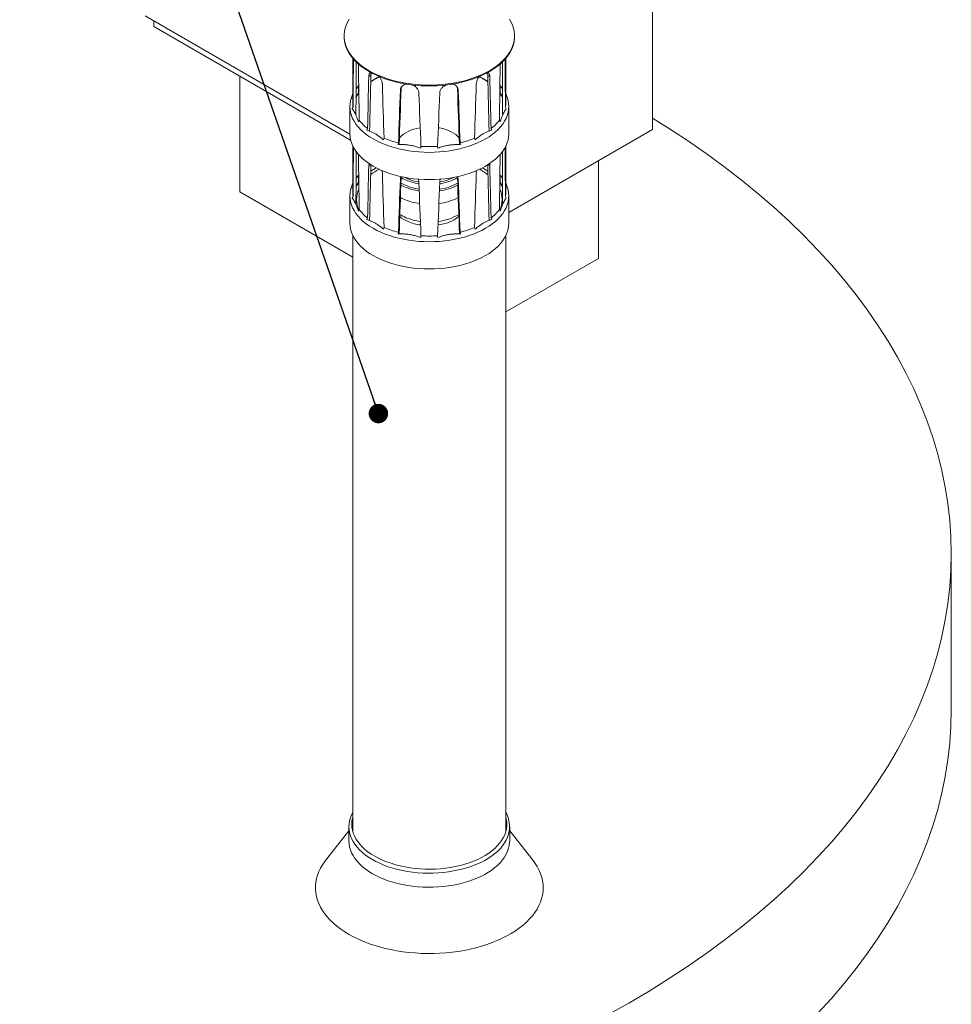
# Model space of a CAD drawing. Header units: millimetres. Extents: x 42 to 14105, y 484 to 9997.
# Tile 129 of 132: x 12902 to 13875, y 7697 to 8725. Entities that reach past the tile are written whole.
import ezdxf

# ---------------------------------------------------------------- set-up
doc = ezdxf.new("R2010")
doc.units = ezdxf.units.MM
doc.header["$LTSCALE"] = 25
doc.dimstyles.new('SLDDIMSTYLE0', dxfattribs={"dimtxt": 0.18, "dimasz": 20.352564, "dimexe": 0, "dimexo": 0.0625, "dimgap": 0, "dimtad": 0, "dimtih": 1, "dimtoh": 1, "dimdec": 0, "dimrnd": 1e-09, "dimzin": 0, "dimdsep": 46, "dimtxsty": 'Standard', "dimblk1": 'DOT', "dimblk2": 'DOT', "dimsah": 1, "dimcen": 0.09, "dimadec": 0, "dimazin": 0, "dimtfac": 20.352564, "dimtdec": 0, "dimtofl": 0, "dimtmove": 0, "dimatfit": 3, "dimldrblk": 'DOT', "dimfxl": 1, "dimfrac": 2, "dimtolj": 1, "dimtzin": 0, "dimarcsym": 0})

# ---------------------------------------------------------------- blocks, each defined once
blk = doc.blocks.new('_DOT')
at = {"color": 0, "linetype": 'ByBlock', "lineweight": -2}
blk.add_line((-0.5, 0), (-1, 0), dxfattribs=at)
at = {"color": 0, "linetype": 'ByBlock', "const_width": 0.5}
blk.add_lwpolyline([(-0.25, 0, 1), (0.25, 0, 1)], format="xyb", close=True, dxfattribs=at)

msp = doc.modelspace()

# ---------------------------------------------------------------- linework, layer by layer
at = {"color": 7, "linetype": 'Continuous', "lineweight": 15}
for p, q in [((13562.951, 9366.214), (13562.951, 8610.911)), ((13246.612, 8605.758), (13032.621, 8729.292)), ((13041.813, 8723.986), (13041.813, 8718.268)), ((13247.443, 8599.561), (13041.813, 8718.268)), ((13240.606, 8708.502), (13240.606, 8707.601)), ((13418.606, 8707.601), (13418.606, 8708.502)), ((13249.606, 8685.087), (13249.606, 8639.011)), ((13403.686, 8677.101), (13403.846, 8679.375)), ((13409.606, 8639.011), (13409.606, 8685.087)), ((13389.364, 8669.608), (13390.5, 8668.815)), ((13131.616, 8666.426), (13131.616, 8545.571)), ((13268.549, 8667.453), (13266.41, 8666.218)), ((13268.386, 8660.817), (13273.037, 8663.502)), ((13273.037, 8663.502), (13277.369, 8666.003)), ((13381.843, 8666.003), (13386.174, 8663.502)), ((13386.174, 8663.502), (13390.826, 8660.817)), ((13390.663, 8667.453), (13392.802, 8666.218)), ((13253.835, 8654.327), (13253.053, 8653.284)), ((13253.056, 8644.36), (13255.567, 8649.769)), ((13255.825, 8656.896), (13253.835, 8654.327)), ((13255.497, 8656.47), (13255.831, 8656.901)), ((13255.567, 8649.769), (13255.497, 8656.47)), ((13255.934, 8649.713), (13255.567, 8649.769)), ((13300.186, 8653.458), (13299.403, 8651.771)), ((13300.186, 8653.458), (13300.532, 8655.164)), ((13359.025, 8653.458), (13359.808, 8651.771)), ((13403.278, 8649.713), (13403.645, 8649.769)), ((13403.382, 8656.899), (13403.714, 8656.47)), ((13405.377, 8654.327), (13403.386, 8656.896)), ((13403.714, 8656.47), (13403.645, 8649.769)), ((13403.645, 8649.769), (13406.156, 8644.36)), ((13406.158, 8653.284), (13405.377, 8654.327)), ((13249.166, 8642.83), (13249.606, 8644.103)), ((13249.606, 8643.409), (13249.166, 8642.83)), ((13409.606, 8644.063), (13410.046, 8642.83)), ((13410.046, 8642.83), (13409.606, 8643.409)), ((13246.606, 8634.769), (13246.606, 8606.35)), ((13249.166, 8632.564), (13250.08, 8633.989)), ((13409.131, 8633.989), (13410.046, 8632.564)), ((13412.606, 8606.35), (13412.606, 8634.769)), ((13252.981, 8626.464), (13252.622, 8626.409)), ((13256.385, 8620.406), (13255.497, 8618.923)), ((13403.714, 8618.923), (13402.827, 8620.406)), ((13406.231, 8626.464), (13406.6, 8626.407)), ((13264.389, 8610.033), (13265.085, 8611.708)), ((13394.127, 8611.708), (13394.823, 8610.033)), ((13412.606, 8524.118), (13562.951, 8610.911)), ((13282.309, 8601.764), (13281.686, 8600.048)), ((13297.086, 8594.915), (13297.377, 8596.742)), ((13360.924, 8601.833), (13360.79, 8601.999)), ((13361.834, 8596.742), (13362.126, 8594.915)), ((13377.526, 8600.048), (13376.903, 8601.764)), ((13249.606, 8593.584), (13249.606, 8545.689)), ((13320.906, 8593.102), (13320.715, 8591.26)), ((13338.497, 8591.26), (13338.306, 8593.102)), ((13409.606, 8545.689), (13409.606, 8593.584)), ((13255.507, 8584.948), (13255.526, 8584.187)), ((13266.41, 8573.304), (13266.687, 8575.251)), ((13403.686, 8584.187), (13403.741, 8584.969)), ((13506.383, 8578.254), (13506.383, 8476.177)), ((13268.015, 8574.231), (13266.41, 8573.304)), ((13268.377, 8567.49), (13273.037, 8570.18)), ((13273.037, 8570.18), (13274.038, 8570.758)), ((13274.047, 8570.753), (13273.037, 8570.18)), ((13378.66, 8565.14), (13379.09, 8567.948)), ((13383.346, 8568.548), (13382.115, 8569.242)), ((13386.174, 8570.18), (13385.165, 8570.753)), ((13385.174, 8570.758), (13386.174, 8570.18)), ((13386.174, 8570.18), (13390.835, 8567.49)), ((13391.197, 8574.231), (13392.802, 8573.304)), ((13253.835, 8561.005), (13253.053, 8559.961)), ((13253.056, 8551.036), (13255.567, 8556.447)), ((13255.829, 8563.579), (13253.835, 8561.005)), ((13255.498, 8563.149), (13255.835, 8563.584)), ((13255.567, 8556.447), (13255.498, 8563.149)), ((13255.937, 8556.39), (13255.567, 8556.447)), ((13300.186, 8560.544), (13299.403, 8558.857)), ((13300.186, 8560.544), (13300.402, 8561.606)), ((13359.025, 8560.544), (13359.808, 8558.857)), ((13403.275, 8556.39), (13403.645, 8556.447)), ((13403.378, 8563.582), (13403.714, 8563.149)), ((13405.377, 8561.005), (13403.382, 8563.579)), ((13403.714, 8563.149), (13403.645, 8556.447)), ((13403.645, 8556.447), (13406.156, 8551.036)), ((13406.159, 8559.961), (13405.377, 8561.005)), ((13131.616, 8545.571), (13249.606, 8477.457)), ((13249.166, 8549.506), (13249.606, 8550.781)), ((13249.606, 8550.086), (13249.166, 8549.506)), ((13409.606, 8550.74), (13410.046, 8549.506)), ((13410.046, 8549.506), (13409.606, 8550.086)), ((13246.606, 8541.447), (13246.606, 8513.028)), ((13249.166, 8539.243), (13250.08, 8540.668)), ((13409.132, 8540.668), (13410.046, 8539.243)), ((13412.606, 8513.028), (13412.606, 8541.447)), ((13252.981, 8533.142), (13252.622, 8533.087)), ((13256.386, 8527.083), (13255.498, 8525.6)), ((13403.714, 8525.6), (13402.826, 8527.083)), ((13406.231, 8533.142), (13406.6, 8533.085)), ((13264.387, 8516.712), (13265.083, 8518.386)), ((13394.128, 8518.386), (13394.824, 8516.712)), ((13282.311, 8508.441), (13281.687, 8506.725)), ((13297.084, 8501.593), (13297.375, 8503.42)), ((13361.836, 8503.42), (13362.127, 8501.593)), ((13377.524, 8506.725), (13376.901, 8508.441)), ((13249.606, 8500.262), (13249.606, 7877.783)), ((13320.908, 8499.78), (13320.716, 8497.937)), ((13338.495, 8497.937), (13338.303, 8499.78)), ((13409.606, 7877.783), (13409.606, 8500.262)), ((13409.606, 8420.309), (13506.383, 8476.177)), ((13875.03, 8004.674), (13875.03, 8167.983)), ((13245.606, 7878.426), (13221.197, 7847.3)), ((13245.606, 7882.658), (13245.606, 7867.961)), ((13413.606, 7867.961), (13413.606, 7882.658)), ((13438.015, 7847.3), (13413.606, 7878.426))]:
    msp.add_line(p, q, dxfattribs=at)
at = {"color": 7, "linetype": 'Continuous', "lineweight": 15, "flags": 128}
for points in [[(13245.867, 8725.906), (13244.14, 8722.836), (13242.749, 8719.71), (13241.702, 8716.539), (13241.001, 8713.337), (13240.65, 8710.116), (13240.65, 8706.888), (13241.001, 8703.667), (13241.702, 8700.464), (13242.749, 8697.294), (13244.14, 8694.168), (13245.867, 8691.098), (13247.926, 8688.097), (13250.306, 8685.176), (13253, 8682.348), (13255.996, 8679.623), (13259.282, 8677.011), (13262.846, 8674.524), (13266.673, 8672.172), (13270.749, 8669.962), (13275.057, 8667.905), (13279.58, 8666.007), (13284.301, 8664.278), (13289.201, 8662.723), (13294.26, 8661.349), (13299.458, 8660.161), (13304.776, 8659.163), (13310.191, 8658.36), (13315.683, 8657.756), (13321.23, 8657.351), (13326.81, 8657.148), (13332.401, 8657.148), (13337.981, 8657.351), (13343.529, 8657.756), (13349.021, 8658.36), (13354.436, 8659.163), (13359.754, 8660.161), (13364.952, 8661.349), (13370.011, 8662.723), (13374.911, 8664.278), (13379.631, 8666.007), (13384.155, 8667.905), (13388.463, 8669.962), (13392.538, 8672.172), (13396.366, 8674.524), (13399.93, 8677.011), (13403.216, 8679.623), (13406.212, 8682.348), (13408.905, 8685.176), (13411.286, 8688.097), (13413.344, 8691.098), (13415.072, 8694.168), (13416.462, 8697.294), (13417.51, 8700.464), (13418.211, 8703.667), (13418.562, 8706.888), (13418.562, 8710.116), (13418.211, 8713.337), (13417.51, 8716.539), (13416.462, 8719.71), (13415.072, 8722.836), (13413.344, 8725.906)], [(13240.606, 8707.601), (13240.65, 8705.987), (13241.001, 8702.766), (13241.702, 8699.564), (13242.749, 8696.393), (13244.14, 8693.267), (13245.867, 8690.197), (13247.926, 8687.196), (13250.306, 8684.276), (13253, 8681.447), (13255.996, 8678.722), (13259.282, 8676.111), (13262.846, 8673.624), (13266.673, 8671.271), (13270.749, 8669.061), (13275.057, 8667.004), (13279.58, 8665.107), (13284.301, 8663.377), (13289.201, 8661.822), (13294.26, 8660.448), (13299.458, 8659.26), (13304.776, 8658.262), (13310.191, 8657.46), (13315.683, 8656.855), (13321.23, 8656.45), (13326.81, 8656.248), (13332.401, 8656.248), (13337.981, 8656.45), (13343.529, 8656.855), (13349.021, 8657.46), (13354.436, 8658.262), (13359.754, 8659.26), (13364.952, 8660.448), (13370.011, 8661.822), (13374.911, 8663.377), (13379.631, 8665.107), (13384.155, 8667.004), (13388.463, 8669.061), (13392.538, 8671.271), (13396.366, 8673.624), (13399.93, 8676.111), (13403.216, 8678.722), (13406.212, 8681.447), (13408.905, 8684.276), (13411.286, 8687.196), (13413.344, 8690.197), (13415.072, 8693.267), (13416.462, 8696.393), (13417.51, 8699.564), (13418.211, 8702.766), (13418.562, 8705.987), (13418.606, 8707.601)], [(13249.606, 8647.534), (13249.434, 8647.17), (13248.201, 8644.116), (13247.316, 8641.023), (13246.784, 8637.902), (13246.606, 8634.769), (13246.784, 8631.635), (13247.316, 8628.514), (13248.201, 8625.421), (13249.434, 8622.367), (13251.011, 8619.367), (13252.924, 8616.432), (13255.165, 8613.576), (13257.726, 8610.811), (13260.594, 8608.149), (13263.758, 8605.6), (13267.203, 8603.176), (13270.916, 8600.888), (13274.88, 8598.744), (13279.079, 8596.755), (13283.494, 8594.929), (13288.106, 8593.273), (13292.896, 8591.795), (13297.843, 8590.501), (13302.926, 8589.397), (13308.124, 8588.486), (13313.413, 8587.774), (13318.772, 8587.264), (13324.177, 8586.956), (13329.606, 8586.854), (13335.034, 8586.956), (13340.44, 8587.264), (13345.798, 8587.774), (13351.088, 8588.486), (13356.285, 8589.397), (13361.369, 8590.501), (13366.316, 8591.795), (13371.106, 8593.273), (13375.718, 8594.929), (13380.133, 8596.755), (13384.332, 8598.744), (13388.296, 8600.888), (13392.009, 8603.176), (13395.454, 8605.6), (13398.618, 8608.149), (13401.486, 8610.811), (13404.046, 8613.576), (13406.288, 8616.432), (13408.201, 8619.367), (13409.778, 8622.367), (13411.011, 8625.421), (13411.896, 8628.514), (13412.428, 8631.635), (13412.606, 8634.769), (13412.428, 8637.902), (13411.896, 8641.023), (13411.011, 8644.116), (13409.778, 8647.17), (13409.606, 8647.534)], [(13255.946, 8648.865), (13254.736, 8647.118), (13253.02, 8644.195), (13253.016, 8644.186)], [(13516.637, 7686.42), (13538.202, 7698.548), (13559.21, 7710.997), (13579.646, 7723.76), (13599.496, 7736.826), (13618.747, 7750.189), (13637.386, 7763.838), (13655.399, 7777.763), (13672.775, 7791.956), (13689.501, 7806.407), (13705.566, 7821.106), (13720.959, 7836.042), (13735.669, 7851.206), (13749.687, 7866.587), (13763.003, 7882.175), (13775.607, 7897.958), (13787.491, 7913.926), (13798.647, 7930.069), (13809.067, 7946.375), (13818.745, 7962.832), (13827.672, 7979.43), (13835.844, 7996.158), (13843.255, 8013.003), (13849.899, 8029.954), (13855.773, 8047), (13860.871, 8064.129), (13865.191, 8081.329), (13868.73, 8098.588), (13871.484, 8115.895), (13873.454, 8133.238), (13874.635, 8150.604), (13875.03, 8167.983), (13874.635, 8185.361), (13873.454, 8202.727), (13871.484, 8220.07), (13868.73, 8237.377), (13865.191, 8254.636), (13860.871, 8271.836), (13855.773, 8288.965), (13849.899, 8306.011), (13843.255, 8322.963), (13835.844, 8339.808), (13827.672, 8356.535), (13818.745, 8373.133), (13809.067, 8389.591), (13798.647, 8405.896), (13787.491, 8422.039), (13775.607, 8438.007), (13763.003, 8453.791), (13749.687, 8469.378), (13735.669, 8484.759), (13720.959, 8499.923), (13705.566, 8514.859), (13689.501, 8529.558), (13672.775, 8544.009), (13655.399, 8558.202), (13637.386, 8572.128), (13618.747, 8585.776), (13599.496, 8599.139), (13579.646, 8612.206), (13562.951, 8622.681)], [(13246.606, 8606.35), (13246.784, 8603.216), (13247.316, 8600.096), (13248.201, 8597.002), (13249.434, 8593.949), (13251.011, 8590.948), (13252.924, 8588.014), (13255.165, 8585.158), (13257.726, 8582.392), (13260.594, 8579.73), (13263.758, 8577.181), (13267.203, 8574.757), (13270.916, 8572.469), (13274.88, 8570.326), (13279.079, 8568.336), (13283.494, 8566.51), (13288.106, 8564.854), (13292.896, 8563.376), (13297.843, 8562.082), (13302.926, 8560.978), (13308.124, 8560.068), (13313.413, 8559.356), (13318.772, 8558.845), (13324.177, 8558.538), (13329.606, 8558.435), (13335.034, 8558.538), (13340.44, 8558.845), (13345.798, 8559.356), (13351.088, 8560.068), (13356.285, 8560.978), (13361.369, 8562.082), (13366.316, 8563.376), (13371.106, 8564.854), (13375.718, 8566.51), (13380.133, 8568.336), (13384.332, 8570.326), (13388.296, 8572.469), (13392.009, 8574.757), (13395.454, 8577.181), (13398.618, 8579.73), (13401.486, 8582.392), (13404.046, 8585.158), (13406.288, 8588.014), (13408.201, 8590.948), (13409.778, 8593.949), (13411.011, 8597.002), (13411.896, 8600.096), (13412.428, 8603.216), (13412.606, 8606.35)], [(13320.138, 8612.631), (13319.739, 8612.564), (13316.445, 8611.89), (13313.287, 8611.027), (13310.295, 8609.983), (13307.502, 8608.771), (13304.935, 8607.402), (13302.622, 8605.889), (13300.586, 8604.25), (13298.847, 8602.5), (13298.288, 8601.833)], [(13360.79, 8601.999), (13359.137, 8603.777), (13357.18, 8605.449), (13354.941, 8606.998), (13352.442, 8608.408), (13349.709, 8609.665), (13346.769, 8610.756), (13343.653, 8611.67), (13340.393, 8612.397), (13339.074, 8612.631)], [(13274.047, 8570.753), (13271.179, 8569.071), (13268.371, 8567.243)], [(13390.841, 8567.243), (13389.826, 8567.926), (13386.174, 8570.18)], [(13255.95, 8555.548), (13254.481, 8553.4), (13253.016, 8550.864)], [(13299.979, 8554.878), (13302.373, 8553.545), (13305.363, 8552.151)], [(13300.184, 8560.471), (13302.373, 8559.261), (13305.363, 8557.867)], [(13303.922, 8560.787), (13304.284, 8560.598), (13307.136, 8559.263)], [(13249.606, 8554.212), (13249.434, 8553.848), (13248.201, 8550.794), (13247.316, 8547.701), (13246.784, 8544.58), (13246.606, 8541.447), (13246.784, 8538.313), (13247.316, 8535.192), (13248.201, 8532.099), (13249.434, 8529.045), (13251.011, 8526.045), (13252.924, 8523.11), (13255.165, 8520.254), (13257.726, 8517.489), (13260.594, 8514.827), (13263.758, 8512.278), (13267.203, 8509.854), (13270.916, 8507.566), (13274.88, 8505.422), (13279.079, 8503.433), (13283.494, 8501.607), (13288.106, 8499.951), (13292.896, 8498.473), (13297.843, 8497.179), (13302.926, 8496.075), (13308.124, 8495.164), (13313.413, 8494.452), (13318.772, 8493.942), (13324.177, 8493.634), (13329.606, 8493.532), (13335.034, 8493.634), (13340.44, 8493.942), (13345.798, 8494.452), (13351.088, 8495.164), (13356.285, 8496.075), (13361.369, 8497.179), (13366.316, 8498.473), (13371.106, 8499.951), (13375.718, 8501.607), (13380.133, 8503.433), (13384.332, 8505.422), (13388.296, 8507.566), (13392.009, 8509.854), (13395.454, 8512.278), (13398.618, 8514.827), (13401.486, 8517.489), (13404.046, 8520.254), (13406.288, 8523.11), (13408.201, 8526.045), (13409.778, 8529.045), (13411.011, 8532.099), (13411.896, 8535.192), (13412.428, 8538.313), (13412.606, 8541.447), (13412.428, 8544.58), (13411.896, 8547.701), (13411.011, 8550.794), (13409.778, 8553.848), (13409.606, 8554.212)], [(13299.892, 8552.505), (13300.513, 8552.183), (13303.589, 8550.754)], [(13299.423, 8539.692), (13300.513, 8539.118), (13303.589, 8537.69)], [(13246.606, 8513.028), (13246.784, 8509.894), (13247.316, 8506.774), (13248.201, 8503.68), (13249.434, 8500.627), (13251.011, 8497.626), (13252.924, 8494.692), (13255.165, 8491.836), (13257.726, 8489.07), (13260.594, 8486.408), (13263.758, 8483.859), (13267.203, 8481.435), (13270.916, 8479.147), (13274.88, 8477.004), (13279.079, 8475.014), (13283.494, 8473.188), (13288.106, 8471.532), (13292.896, 8470.054), (13297.843, 8468.76), (13302.926, 8467.656), (13308.124, 8466.746), (13313.413, 8466.034), (13318.772, 8465.523), (13324.177, 8465.216), (13329.606, 8465.113), (13335.034, 8465.216), (13340.44, 8465.523), (13345.798, 8466.034), (13351.088, 8466.746), (13356.285, 8467.656), (13361.369, 8468.76), (13366.316, 8470.054), (13371.106, 8471.532), (13375.718, 8473.188), (13380.133, 8475.014), (13384.332, 8477.004), (13388.296, 8479.147), (13392.009, 8481.435), (13395.454, 8483.859), (13398.618, 8486.408), (13401.486, 8489.07), (13404.046, 8491.836), (13406.288, 8494.692), (13408.201, 8497.626), (13409.778, 8500.627), (13411.011, 8503.68), (13411.896, 8506.774), (13412.428, 8509.894), (13412.606, 8513.028)], [(13735.669, 7687.898), (13749.687, 7703.279), (13763.003, 7718.866), (13775.607, 7734.65), (13787.491, 7750.618), (13798.647, 7766.761), (13809.067, 7783.066), (13818.745, 7799.524), (13827.672, 7816.122), (13835.844, 7832.849), (13843.255, 7849.695), (13849.899, 7866.646), (13855.773, 7883.692), (13860.871, 7900.821), (13865.191, 7918.021), (13868.73, 7935.28), (13871.484, 7952.587), (13873.454, 7969.93), (13874.635, 7987.296), (13875.03, 8004.674)], [(13249.606, 7897.444), (13248.421, 7895.106), (13247.195, 7892.046), (13246.315, 7888.947), (13245.785, 7885.822), (13245.606, 7882.683), (13245.779, 7879.544), (13246.304, 7876.418), (13247.179, 7873.318), (13248.399, 7870.258), (13249.96, 7867.249), (13251.854, 7864.305), (13254.075, 7861.438), (13256.613, 7858.661), (13259.457, 7855.983), (13262.595, 7853.418), (13266.014, 7850.975), (13269.7, 7848.665), (13273.637, 7846.498), (13277.809, 7844.483), (13282.198, 7842.627), (13286.786, 7840.94), (13291.554, 7839.427), (13296.481, 7838.096), (13301.547, 7836.951), (13306.731, 7835.999), (13312.011, 7835.242), (13317.365, 7834.684), (13322.77, 7834.327), (13328.203, 7834.173), (13333.643, 7834.222), (13339.065, 7834.475), (13344.448, 7834.929), (13349.769, 7835.584), (13355.005, 7836.436), (13360.134, 7837.482), (13365.136, 7838.718), (13369.988, 7840.137), (13374.671, 7841.736), (13379.165, 7843.505), (13383.452, 7845.439), (13387.512, 7847.53), (13391.329, 7849.767), (13394.888, 7852.142), (13398.173, 7854.646), (13401.17, 7857.267), (13403.867, 7859.994), (13406.252, 7862.817), (13408.316, 7865.723), (13410.05, 7868.699), (13411.447, 7871.735), (13412.5, 7874.816), (13413.206, 7877.93), (13413.56, 7881.064), (13413.563, 7884.204), (13413.214, 7887.338), (13412.514, 7890.453), (13412.514, 7890.453)], [(13249.606, 7892.433), (13249.356, 7891.457), (13248.805, 7888.381), (13248.606, 7885.291), (13248.763, 7882.2), (13249.272, 7879.122), (13250.133, 7876.07), (13251.342, 7873.058), (13252.892, 7870.098), (13254.778, 7867.204), (13256.992, 7864.388), (13259.523, 7861.663), (13262.36, 7859.041), (13265.491, 7856.532), (13268.903, 7854.148), (13272.58, 7851.9), (13276.507, 7849.797), (13280.665, 7847.848), (13285.038, 7846.062), (13289.605, 7844.447), (13294.348, 7843.01), (13299.245, 7841.757), (13304.274, 7840.693), (13309.414, 7839.824), (13314.643, 7839.152), (13319.937, 7838.682), (13325.273, 7838.415), (13330.628, 7838.351), (13335.979, 7838.493), (13341.301, 7838.838), (13346.573, 7839.385), (13351.771, 7840.132), (13356.871, 7841.076), (13361.853, 7842.213), (13366.693, 7843.537), (13371.371, 7845.043), (13375.867, 7846.724), (13380.16, 7848.573), (13384.232, 7850.582), (13388.065, 7852.741), (13391.643, 7855.042), (13394.949, 7857.475), (13397.97, 7860.029), (13400.692, 7862.692), (13403.103, 7865.453), (13405.192, 7868.3), (13406.951, 7871.221), (13408.372, 7874.202), (13409.448, 7877.231), (13410.176, 7880.294), (13410.55, 7883.379), (13410.571, 7886.471), (13410.238, 7889.557), (13409.606, 7892.433)], [(13245.606, 7867.961), (13245.779, 7864.846), (13246.304, 7861.72), (13247.179, 7858.621), (13248.399, 7855.56), (13249.96, 7852.552), (13251.854, 7849.608), (13254.075, 7846.741), (13256.613, 7843.963), (13259.457, 7841.286), (13262.595, 7838.72), (13266.014, 7836.278), (13269.7, 7833.968), (13273.637, 7831.8), (13277.809, 7829.785), (13282.198, 7827.929), (13286.786, 7826.242), (13291.554, 7824.729), (13296.481, 7823.398), (13301.547, 7822.254), (13306.731, 7821.301), (13312.011, 7820.544), (13317.365, 7819.986), (13322.77, 7819.629), (13328.203, 7819.475), (13333.643, 7819.524), (13339.065, 7819.777), (13344.448, 7820.231), (13349.769, 7820.886), (13355.005, 7821.738), (13360.134, 7822.784), (13365.136, 7824.02), (13369.988, 7825.44), (13374.671, 7827.038), (13379.165, 7828.808), (13383.452, 7830.742), (13387.512, 7832.832), (13391.329, 7835.069), (13394.888, 7837.445), (13398.173, 7839.948), (13401.17, 7842.569), (13403.867, 7845.297), (13406.252, 7848.119), (13408.316, 7851.025), (13410.05, 7854.002), (13411.447, 7857.037), (13412.5, 7860.118), (13413.206, 7863.232), (13413.56, 7866.366), (13413.606, 7867.961)], [(13221.197, 7847.3), (13220.575, 7846.493), (13218.134, 7843.015), (13216.026, 7839.465), (13214.257, 7835.854), (13212.831, 7832.192), (13211.755, 7828.491), (13211.03, 7824.761), (13210.659, 7821.015), (13210.643, 7817.262), (13210.981, 7813.514), (13211.674, 7809.782), (13212.719, 7806.078), (13214.113, 7802.413), (13215.851, 7798.796), (13217.929, 7795.24), (13220.341, 7791.755), (13223.078, 7788.351), (13226.133, 7785.039), (13229.497, 7781.827), (13233.16, 7778.727), (13237.11, 7775.746), (13241.337, 7772.895), (13245.827, 7770.181), (13250.567, 7767.613), (13255.543, 7765.197), (13260.74, 7762.943), (13266.143, 7760.855), (13271.735, 7758.941), (13277.499, 7757.207), (13283.42, 7755.656), (13289.478, 7754.295), (13295.655, 7753.126), (13301.934, 7752.154), (13308.296, 7751.381), (13314.721, 7750.81), (13321.191, 7750.443), (13327.686, 7750.28), (13334.186, 7750.322), (13340.673, 7750.569), (13347.127, 7751.02), (13353.528, 7751.673), (13359.859, 7752.528), (13366.098, 7753.581), (13372.229, 7754.829), (13378.233, 7756.268), (13384.092, 7757.895), (13389.788, 7759.704), (13395.304, 7761.689), (13400.624, 7763.846), (13405.733, 7766.167), (13410.614, 7768.646), (13415.253, 7771.275), (13419.637, 7774.046), (13423.752, 7776.951), (13427.587, 7779.982), (13431.128, 7783.129), (13434.367, 7786.383), (13437.293, 7789.734), (13439.898, 7793.173), (13442.173, 7796.688), (13444.113, 7800.27), (13445.711, 7803.908), (13446.962, 7807.591), (13447.864, 7811.307), (13448.412, 7815.047), (13448.605, 7818.798), (13448.444, 7822.55), (13447.928, 7826.291), (13447.059, 7830.01), (13447.059, 7830.01)]]:
    msp.add_lwpolyline(points, dxfattribs=at)
at = {"color": 7, "linetype": 'Continuous', "lineweight": 15}
for centre, radius, start, end in [((13310.783, 8598.334), 75.31, 116.254649, 124.266763), ((13308.228, 8602.415), 70.499, 119.945153, 124.418474), ((13312.874, 8594.399), 79.763, 116.369637, 119.962789), ((13348.776, 8598.929), 74.622, 55.696336, 63.778641), ((13346.338, 8594.4), 79.763, 60.037205, 63.629751), ((13350.983, 8602.415), 70.499, 55.581526, 60.054847), ((13285.183, 8627.298), 36.331, 143.584326, 152.299344), ((13373.977, 8627.264), 36.392, 27.844134, 36.410017), ((13374.029, 8627.298), 36.331, 27.700656, 36.415674), ((13276.55, 8639.023), 26.944, 180.025103, 190.767999), ((13382.662, 8639.023), 26.944, 349.232001, 359.974897), ((13295.109, 8650.435), 49.004, 217.791912, 232.214297), ((13364.102, 8650.435), 49.004, 307.785703, 322.208088), ((13323.011, 8698.767), 105.196, 247.237364, 255.896463), ((13336.201, 8698.767), 105.196, 284.103537, 292.762636), ((13329.606, 8731.088), 138.26, 266.392405, 273.607595), ((13308.095, 8512.551), 64.612, 118.669521, 128.041745), ((13308.097, 8509.302), 70.253, 119.937383, 124.435288), ((13352.213, 8514.135), 62.69, 51.855585, 60.223385), ((13350.987, 8509.098), 70.493, 55.572372, 60.054957), ((13285.185, 8533.975), 36.333, 143.575625, 152.300032), ((13327.469, 8611.219), 57.751, 247.493599, 261.356576), ((13327.532, 8608.458), 53.255, 247.481424, 260.424176), ((13333.318, 8599.615), 51.701, 277.648091, 300.082828), ((13333.335, 8605.335), 51.699, 277.878771, 299.90522), ((13332.603, 8605.014), 49.706, 279.192721, 297.155972), ((13373.829, 8533.849), 36.567, 27.862708, 36.398456), ((13373.711, 8533.777), 36.704, 27.744181, 36.380162), ((13276.55, 8545.701), 26.944, 180.025085, 190.76547), ((13279.991, 8537.526), 26.362, 155.224643, 204.476042), ((13327.678, 8609.253), 63.265, 247.61868, 262.191928), ((13327.497, 8605.586), 57.838, 247.498728, 261.564912), ((13332.762, 8604.436), 58.328, 277.255786, 297.085776), ((13379.223, 8537.526), 26.36, 335.608785, 24.776094), ((13382.662, 8545.701), 26.944, 349.23453, 359.974915), ((13327.737, 8596.368), 63.453, 247.63125, 262.627333), ((13332.754, 8591.248), 58.215, 276.771077, 297.67159), ((13295.109, 8557.113), 49.004, 217.793621, 232.212587), ((13364.102, 8557.113), 49.004, 307.787413, 322.206379), ((13320.257, 8546.066), 33.992, 230.63223, 247.834124), ((13320.941, 8556.085), 40.526, 236.853825, 247.393305), ((13327.912, 8573.526), 59.307, 247.6533, 262.650246), ((13327.77, 8563.745), 53.199, 247.524306, 262.110751), ((13333.936, 8554.521), 43.737, 276.311884, 307.425467), ((13333.305, 8565.735), 51.333, 276.242981, 301.89777), ((13323.011, 8605.446), 105.197, 247.238392, 255.895435), ((13336.201, 8605.446), 105.197, 284.104565, 292.761608), ((13329.606, 8637.766), 138.26, 266.393261, 273.606739), ((13380.718, 7881.329), 33.078, 16.010516, 29.155142), ((13398.516, 7815.628), 50.628, 16.503146, 38.724041)]:
    msp.add_arc(centre, radius, start, end, dxfattribs=at)
for centre, major_axis, ratio, start_param, end_param in [((13329.606, 8949.297), (21.2, 1993.512), 0.03869543, 1.70455689, 1.73004178), ((13329.606, 8949.297), (20.405, 1918.755), 0.03869543, 1.71137952, 1.74026313), ((13329.606, 8949.297), (-20.405, 1918.755), 0.03869543, 4.54292218, 4.57180578), ((13329.606, 8949.297), (-21.2, 1993.512), 0.03869543, 4.55314353, 4.57862841), ((13329.606, 8949.297), (-20.29, 2082.729), 0.03715523, 1.70150135, 1.72901145), ((13329.606, 8949.297), (20.29, 2082.729), 0.03715523, 4.55417386, 4.58168396), ((13329.606, 8949.297), (57.526, 2005.695), 0.02771822, 1.71320167, 1.74071177), ((13329.606, 8949.297), (55.369, 1930.481), 0.02771822, 1.71811184, 1.74874518), ((13329.606, 8949.297), (-55.712, 2070.999), 0.02772187, 1.71114745, 1.73865755), ((13329.606, 8949.297), (55.712, 2070.999), 0.02772187, 4.54452776, 4.57203786), ((13329.606, 8949.297), (-55.369, 1930.481), 0.02771822, 4.53445101, 4.56507347), ((13329.606, 8949.297), (-57.526, 2005.695), 0.02771822, 4.54247354, 4.56998363), ((13329.606, 8949.297), (77.718, 2026.624), 0.00936122, 1.71849659, 1.74600669), ((13329.606, 8949.297), (74.804, 1950.625), 0.00936122, 1.72340676, 1.75384103), ((13329.606, 8949.297), (-76.814, 2050.524), 0.01089983, 1.71747266, 1.74498276), ((13329.606, 8949.297), (76.814, 2050.524), 0.01089983, 4.53820255, 4.56571265), ((13329.606, 8949.297), (-74.804, 1950.625), 0.00936122, 4.52935974, 4.55977855), ((13329.606, 8949.297), (-77.718, 2026.624), 0.00936122, 4.53717862, 4.56468872), ((13329.606, 8858.016), (21.197, 2006.577), 0.03844396, 1.70408873, 1.73002315), ((13329.606, 8858.016), (20.402, 1931.33), 0.03844396, 1.71168251, 1.74021869), ((13329.606, 8858.016), (-20.402, 1931.33), 0.03844396, 4.54296662, 4.5715028), ((13329.606, 8858.016), (-19.531, 2017.202), 0.03692331, 4.55467558, 4.57760519), ((13329.606, 8858.016), (-21.197, 2006.577), 0.03844396, 4.55316215, 4.57909658), ((13329.606, 8858.016), (-20.292, 2095.794), 0.03692331, 1.70147003, 1.72900595), ((13329.606, 8858.016), (20.292, 2095.794), 0.03692331, 4.55417935, 4.58171527), ((13329.606, 8858.016), (57.52, 2018.758), 0.02754216, 1.71308605, 1.74062197), ((13329.606, 8858.016), (55.363, 1943.054), 0.02754216, 1.71832722, 1.74864364), ((13329.606, 8858.016), (-55.717, 2084.062), 0.02754572, 1.71105791, 1.73859383), ((13329.606, 8858.016), (55.717, 2084.062), 0.02754572, 4.54459148, 4.57212739), ((13329.606, 8858.016), (-55.363, 1943.054), 0.02754216, 4.53455248, 4.56485809), ((13329.606, 8858.016), (-57.52, 2018.758), 0.02754216, 4.54256333, 4.57009925), ((13329.606, 8858.016), (77.715, 2039.685), 0.00930682, 1.71835122, 1.74588714), ((13329.606, 8858.016), (74.801, 1963.197), 0.00930682, 1.72326138, 1.75371103), ((13329.606, 8858.016), (-76.817, 2063.586), 0.01082591, 1.71734025, 1.74487617), ((13329.606, 8858.016), (76.817, 2063.586), 0.01082591, 4.53830914, 4.56584506), ((13329.606, 8858.016), (-74.801, 1963.197), 0.00930682, 4.52948962, 4.55992392), ((13329.606, 8858.016), (-77.715, 2039.685), 0.00930682, 4.53729817, 4.56483409)]:
    msp.add_ellipse(centre, major_axis=major_axis, ratio=ratio, start_param=start_param, end_param=end_param, dxfattribs=at)
for points, knots in [([(13255.345, 8679.46), (13255.409, 8678.979), (13255.521, 8678.137), (13255.525, 8677.412), (13255.526, 8677.101)], [0, 0, 0, 0, 0.57160318, 1, 1, 1, 1]), ([(13266.41, 8666.218), (13266.484, 8667.069), (13266.633, 8668.77), (13267.384, 8670.211), (13268.13, 8670.487), (13268.32, 8670.557)], [0, 0, 0, 0, 0.42733566, 0.85459013, 1, 1, 1, 1]), ([(13268.549, 8667.453), (13268.565, 8668.379), (13268.583, 8669.419), (13268.974, 8670.022), (13269.016, 8670.088)], [0, 0, 0, 0, 0.89135756, 1, 1, 1, 1]), ([(13268.747, 8668.852), (13268.849, 8668.931), (13269.224, 8669.225), (13269.606, 8669.466), (13269.884, 8669.641)], [0, 0, 0, 0, 0.27166502, 1, 1, 1, 1]), ([(13390.171, 8670.066), (13390.364, 8669.534), (13390.64, 8668.771), (13390.658, 8667.759), (13390.663, 8667.453)], [0, 0, 0, 0, 0.697929, 1, 1, 1, 1]), ([(13390.95, 8670.664), (13391.404, 8670.278), (13392.315, 8669.503), (13392.76, 8667.715), (13392.793, 8666.518), (13392.802, 8666.218)], [0, 0, 0, 0, 0.42597936, 0.85593773, 1, 1, 1, 1]), ([(13277.271, 8666.146), (13277.606, 8665.746), (13278.657, 8664.49), (13279.872, 8661.964), (13280.501, 8659.609), (13280.542, 8658.366), (13280.552, 8658.054)], [0, 0, 0, 0, 0.16660862, 0.52344091, 0.88039771, 1, 1, 1, 1]), ([(13299.403, 8651.771), (13299.505, 8652.662), (13299.708, 8654.445), (13301.318, 8656.493), (13303.47, 8657.822), (13305.265, 8658.026), (13306.04, 8658.114)], [0, 0, 0, 0, 0.26535414, 0.53065787, 0.79726802, 1, 1, 1, 1]), ([(13311.179, 8657.431), (13311.834, 8657.215), (13313.553, 8656.649), (13315.92, 8654.903), (13317.891, 8652.483), (13318.657, 8650.318), (13318.709, 8649.091), (13318.722, 8648.783)], [0, 0, 0, 0, 0.155215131, 0.407281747, 0.661065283, 0.914937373, 1, 1, 1, 1]), ([(13352.87, 8658.111), (13353.41, 8658.096), (13354.995, 8658.052), (13357.165, 8657.045), (13359.033, 8655.224), (13359.747, 8653.286), (13359.796, 8652.075), (13359.808, 8651.771)], [0, 0, 0, 0, 0.1334424, 0.39200556, 0.65232988, 0.91274504, 1, 1, 1, 1]), ([(13378.66, 8658.054), (13378.75, 8659.005), (13378.931, 8660.905), (13380.131, 8663.75), (13381.308, 8665.332), (13381.817, 8666.018)], [0, 0, 0, 0, 0.3618751, 0.72368146, 1, 1, 1, 1]), ([(13253.098, 8652.529), (13253.442, 8653.181), (13254.252, 8654.713), (13255.043, 8655.829), (13255.497, 8656.47)], [0, 0, 0, 0, 0.42543784, 1, 1, 1, 1]), ([(13340.49, 8648.783), (13340.599, 8649.706), (13340.817, 8651.554), (13342.526, 8654.118), (13344.843, 8656.166), (13346.743, 8656.955), (13347.599, 8657.31)], [0, 0, 0, 0, 0.26116001, 0.52227041, 0.78466658, 1, 1, 1, 1]), ([(13358.598, 8655.389), (13358.747, 8655.059), (13359.017, 8654.464), (13359.023, 8653.768), (13359.025, 8653.458)], [0, 0, 0, 0, 0.554748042, 1, 1, 1, 1]), ([(13403.714, 8656.47), (13403.933, 8656.168), (13404.495, 8655.391), (13405.31, 8654.078), (13405.91, 8652.904), (13406.157, 8652.421)], [0, 0, 0, 0, 0.27227832, 0.70064713, 1, 1, 1, 1]), ([(13255.497, 8618.923), (13255.279, 8619.563), (13254.716, 8621.214), (13253.792, 8623.677), (13252.717, 8626.262), (13251.628, 8628.556), (13250.433, 8630.758), (13249.621, 8631.916), (13249.166, 8632.564)], [0, 0, 0, 0, 0.10536045, 0.27173946, 0.43810131, 0.60982413, 0.78155694, 1, 1, 1, 1]), ([(13410.046, 8632.564), (13409.827, 8632.263), (13409.264, 8631.487), (13408.34, 8629.968), (13407.266, 8627.923), (13406.177, 8625.526), (13404.981, 8622.575), (13404.169, 8620.234), (13403.714, 8618.923)], [0, 0, 0, 0, 0.10536045, 0.27173946, 0.43810131, 0.60982413, 0.78155694, 1, 1, 1, 1]), ([(13281.686, 8600.048), (13281.089, 8600.562), (13279.551, 8601.887), (13277.026, 8603.817), (13274.091, 8605.781), (13271.116, 8607.447), (13267.849, 8608.958), (13265.631, 8609.647), (13264.389, 8610.033)], [0, 0, 0, 0, 0.10536045, 0.27173946, 0.43810131, 0.60982413, 0.78155694, 1, 1, 1, 1]), ([(13394.823, 8610.033), (13394.227, 8609.858), (13392.688, 8609.408), (13390.163, 8608.422), (13387.228, 8606.998), (13384.253, 8605.228), (13380.986, 8602.968), (13378.768, 8601.096), (13377.526, 8600.048)], [0, 0, 0, 0, 0.10536045, 0.27173946, 0.43810131, 0.60982413, 0.78155694, 1, 1, 1, 1]), ([(13320.715, 8591.26), (13319.9, 8591.556), (13317.798, 8592.318), (13314.349, 8593.324), (13310.339, 8594.214), (13306.275, 8594.791), (13301.813, 8595.107), (13298.783, 8594.984), (13297.086, 8594.915)], [0, 0, 0, 0, 0.10536045, 0.27173946, 0.43810131, 0.60982413, 0.78155694, 1, 1, 1, 1]), ([(13362.126, 8594.915), (13361.311, 8594.958), (13359.209, 8595.071), (13355.76, 8595.009), (13351.751, 8594.659), (13347.686, 8593.979), (13343.224, 8592.914), (13340.194, 8591.854), (13338.497, 8591.26)], [0, 0, 0, 0, 0.105360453, 0.271739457, 0.438101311, 0.609824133, 0.78155694, 1, 1, 1, 1]), ([(13392.507, 8575.163), (13392.612, 8574.859), (13392.796, 8574.321), (13392.8, 8573.612), (13392.802, 8573.304)], [0, 0, 0, 0, 0.56647128, 1, 1, 1, 1]), ([(13280.016, 8568.031), (13280.221, 8567.37), (13280.529, 8566.37), (13280.546, 8565.451), (13280.552, 8565.14)], [0, 0, 0, 0, 0.66155471, 1, 1, 1, 1]), ([(13253.097, 8559.205), (13253.442, 8559.858), (13254.252, 8561.391), (13255.043, 8562.507), (13255.498, 8563.149)], [0, 0, 0, 0, 0.4255492, 1, 1, 1, 1]), ([(13299.403, 8558.857), (13299.42, 8559.796), (13299.437, 8560.778), (13299.97, 8561.488), (13299.993, 8561.518)], [0, 0, 0, 0, 0.957208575, 1, 1, 1, 1]), ([(13317.914, 8558.963), (13318.232, 8558.244), (13318.683, 8557.223), (13318.713, 8556.178), (13318.722, 8555.869)], [0, 0, 0, 0, 0.70440204, 1, 1, 1, 1]), ([(13340.49, 8555.869), (13340.525, 8556.811), (13340.566, 8557.9), (13341.211, 8558.87), (13341.298, 8559.002)], [0, 0, 0, 0, 0.86445988, 1, 1, 1, 1]), ([(13358.937, 8561.532), (13358.947, 8561.506), (13359.058, 8561.208), (13359.041, 8560.861), (13359.025, 8560.544)], [0, 0, 0, 0, 0.08691412, 1, 1, 1, 1]), ([(13359.132, 8561.481), (13359.393, 8560.929), (13359.779, 8560.116), (13359.801, 8559.164), (13359.808, 8558.857)], [0, 0, 0, 0, 0.6778421, 1, 1, 1, 1]), ([(13403.714, 8563.149), (13403.932, 8562.846), (13404.494, 8562.069), (13405.31, 8560.756), (13405.911, 8559.582), (13406.157, 8559.098)], [0, 0, 0, 0, 0.27236013, 0.70056436, 1, 1, 1, 1]), ([(13255.498, 8525.6), (13255.279, 8526.241), (13254.716, 8527.892), (13253.792, 8530.355), (13252.717, 8532.94), (13251.628, 8535.234), (13250.433, 8537.436), (13249.62, 8538.594), (13249.166, 8539.243)], [0, 0, 0, 0, 0.10541741, 0.27177242, 0.43811028, 0.60980833, 0.78151637, 1, 1, 1, 1]), ([(13410.046, 8539.243), (13409.828, 8538.942), (13409.264, 8538.166), (13408.34, 8536.646), (13407.266, 8534.601), (13406.177, 8532.204), (13404.981, 8529.253), (13404.169, 8526.911), (13403.714, 8525.6)], [0, 0, 0, 0, 0.10541741, 0.27177242, 0.43811028, 0.60980833, 0.78151637, 1, 1, 1, 1]), ([(13281.687, 8506.725), (13281.09, 8507.239), (13279.551, 8508.565), (13277.026, 8510.495), (13274.091, 8512.459), (13271.116, 8514.125), (13267.849, 8515.637), (13265.63, 8516.326), (13264.387, 8516.712)], [0, 0, 0, 0, 0.10541741, 0.27177242, 0.43811028, 0.60980833, 0.78151637, 1, 1, 1, 1]), ([(13394.824, 8516.712), (13394.227, 8516.537), (13392.688, 8516.086), (13390.163, 8515.1), (13387.228, 8513.676), (13384.253, 8511.906), (13380.986, 8509.646), (13378.767, 8507.773), (13377.524, 8506.725)], [0, 0, 0, 0, 0.10541741, 0.27177242, 0.43811028, 0.60980833, 0.78151637, 1, 1, 1, 1]), ([(13320.716, 8497.937), (13319.901, 8498.233), (13317.799, 8498.996), (13314.349, 8500.001), (13310.339, 8500.892), (13306.275, 8501.469), (13301.813, 8501.785), (13298.782, 8501.662), (13297.084, 8501.593)], [0, 0, 0, 0, 0.10541741, 0.27177242, 0.43811028, 0.60980833, 0.78151637, 1, 1, 1, 1]), ([(13362.127, 8501.593), (13361.312, 8501.636), (13359.21, 8501.749), (13355.76, 8501.687), (13351.751, 8501.337), (13347.686, 8500.657), (13343.224, 8499.592), (13340.193, 8498.531), (13338.495, 8497.937)], [0, 0, 0, 0, 0.10541741, 0.27177242, 0.43811028, 0.60980833, 0.78151637, 1, 1, 1, 1])]:
    msp.add_open_spline(points, degree=3, knots=knots, dxfattribs=at)

# ---------------------------------------------------------------- leaders
at = {"color": 7, "linetype": 'Continuous', "lineweight": 0}
msp.add_leader([(13276.434, 8314.109), (12811.377, 9653.157)], dimstyle='SLDDIMSTYLE0', dxfattribs=at)

doc.saveas('drawing.dxf')
